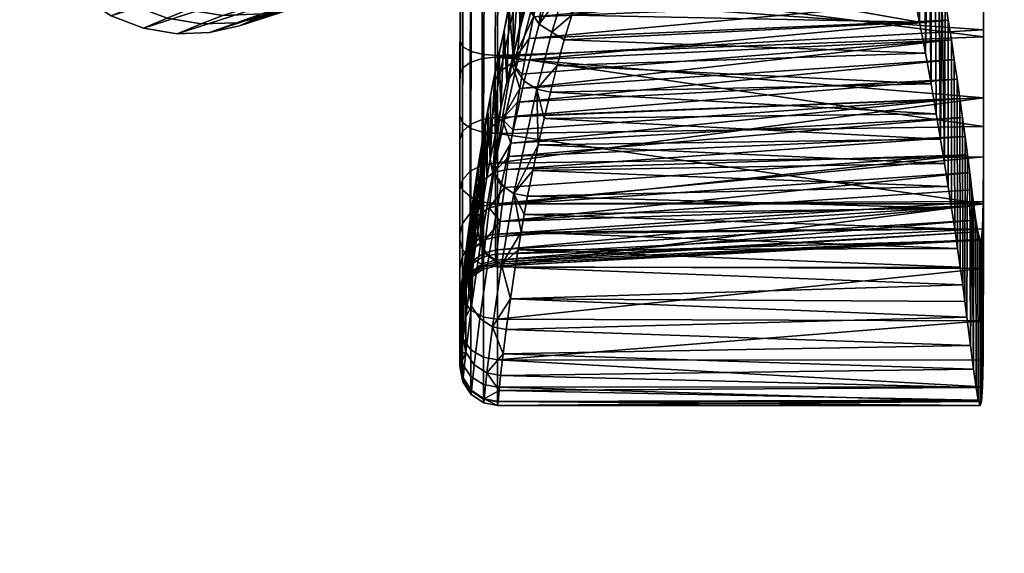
# Model space of a CAD drawing. Header units: millimetres. Extents: x -337 to 337, y -344 to 326.
# Tile 29 of 256: x -327 to -248, y -157 to -114. Entities that reach past the tile are written whole.
import ezdxf

# ---------------------------------------------------------------- set-up
doc = ezdxf.new("R2010")
doc.units = ezdxf.units.MM
doc.layers.add('podnoz', color=7, linetype='Continuous')
doc.layers.add('ram', color=7, linetype='Continuous')

msp = doc.modelspace()

# ---------------------------------------------------------------- meshes
at = {"layer": 'podnoz'}
mesh = msp.add_polyface(dxfattribs=at)
corners = [(-290.415, -91.57, 121.792), (-289.684, -94.124, 122.185), (-256.328, -83.286, 133.888), (-257.169, -80.666, 133.422), (-290.672, -89.003, 120.713), (-257.573, -78.046, 132.171), (-290.439, -86.482, 118.966), (-257.526, -75.488, 130.159), (-323.458, -102.366, 109.706), (-297.996, -104.193, 94.24), (-297.152, -110.881, 93.886), (-297.863, -108.695, 93.886), (-298.573, -106.51, 93.886), (-294.436, -110.048, 94.68), (-298.071, -99.402, 94.633), (-297.838, -101.797, 94.489), (-298.67, -97.019, 94.68), (-299.406, -111.573, 93.013), (-299.24, -108.048, 93.531), (-297.838, -101.797, 94.489), (-300.465, -100.21, 70), (-298.071, -99.402, 94.633), (-252.714, -90.298, 130.159), (-219.361, -79.83, 140.924), (-220.795, -77.642, 143.185), (-254.255, -88.258, 132.171), (-250.869, -91.963, 127.41), (-217.68, -81.644, 137.832), (-248.746, -93.191, 123.948), (-215.779, -83.019, 133.938), (-246.371, -93.923, 119.799), (-213.682, -83.89, 129.268), (-243.768, -94.099, 114.987), (-211.416, -84.194, 123.852), (-240.962, -93.659, 109.536), (-209.006, -83.865, 117.715), (-288.775, -96.62, 121.792), (-255.468, -85.9, 133.422), (-287.473, -98.847, 120.713), (-285.803, -100.75, 118.966), (-283.79, -102.272, 116.571), (-281.458, -103.356, 113.545), (-278.833, -103.946, 109.907), (-275.939, -103.985, 105.676), (-272.801, -103.417, 100.869), (-321.852, -107.308, 109.706), (-311.032, -113.976, 99.625), (-307.905, -113.862, 95.939), (-294.436, -110.048, 94.68), (-313.87, -113.534, 102.764), (-15.524, -125.578, 154.806), (-13.923, -126.28, 161.059), (-14.396, -91.171, 169.029), (-16.054, -90.822, 162.251), (-16.533, -124.74, 147.542), (-17.095, -90.407, 154.397), (-16.865, -123.768, 139.305), (-17.432, -89.927, 145.514), (-14.946, -160.238, 146.805), (-13.389, -161.291, 152.529), (-15.943, -158.978, 140.151), (-16.299, -157.513, 132.601), (-15.34, -193.1, 132.247), (-14.347, -194.771, 138.281), (-15.735, -191.157, 125.404), (-14.742, -227.086, 123.852), (-13.753, -229.147, 129.268), (-15.174, -224.692, 117.715), (-14.165, -260.915, 114.987), (-13.193, -263.336, 119.799), (-14.614, -258.111, 109.536), (-14.056, -291.406, 100.869), (-13.626, -294.567, 105.676)]
mesh.append_faces([[corners[k] for k in face] for face in [(0, 1, 2, 3), (4, 0, 3, 5), (6, 4, 5, 7), (8, 1, 0, 0), (9, 10, 11, 11), (11, 12, 9, 9), (9, 13, 10, 10), (14, 13, 15, 15), (9, 15, 13, 13), (13, 14, 16, 16), (17, 18, 10, 10), (18, 12, 11, 11), (10, 18, 11, 11), (19, 20, 21, 21), (22, 23, 24, 25), (26, 27, 23, 22), (28, 29, 27, 26), (30, 31, 29, 28), (32, 33, 31, 30), (34, 35, 33, 32), (36, 37, 2, 1), (38, 25, 37, 36), (39, 22, 25, 38), (40, 26, 22, 39), (41, 28, 26, 40), (42, 30, 28, 41), (43, 32, 30, 42), (44, 34, 32, 43), (45, 36, 1, 1), (43, 42, 46, 47), (47, 48, 43, 43), (43, 48, 44, 44), (42, 41, 49, 46), (50, 51, 52, 53), (54, 50, 53, 55), (56, 54, 55, 57), (58, 59, 51, 50), (60, 58, 50, 54), (61, 60, 54, 56), (62, 63, 58, 60), (64, 62, 60, 61), (65, 66, 63, 62), (67, 65, 62, 64), (68, 69, 66, 65), (70, 68, 65, 67), (71, 72, 68, 70)]])
mesh = msp.add_polyface(dxfattribs=at)
corners = [(-327.233, -103.741, 70), (-301.983, -95.537, 70), (-301.009, -97.804, 70), (-326.688, -106.147, 70), (-327.322, -101.128, 70), (-303.446, -93.371, 70), (-324.786, -105.529, 90), (-322.884, -104.911, 110), (-323.458, -102.366, 109.706), (-325.319, -100.429, 90.542), (-323.535, -99.807, 108.827), (-325.283, -103.031, 90.51), (-327.322, -101.128, 70), (-327.233, -103.741, 70), (-326.688, -106.147, 70), (-305.593, -113.492, 86.335), (-306.359, -113.737, 83.953), (-309.677, -114.815, 70), (-304.679, -113.088, 88.217), (-305.244, -112.378, 70), (-307.41, -113.841, 70), (-312.083, -115.36, 70), (-314.696, -115.449, 70), (-317.383, -115.005, 70), (-303.331, -110.439, 70), (-319.977, -114.004, 70), (-301.82, -108.104, 70), (-309.677, -114.815, 70), (-300.375, -102.823, 70), (-300.819, -105.51, 70), (-322.312, -112.493, 70), (-300.465, -100.21, 70), (-325.715, -108.414, 70), (-324.251, -110.58, 70), (-307.41, -113.841, 70), (-321.852, -107.308, 109.706), (-322.219, -109.968, 90.542), (-320.411, -109.423, 108.827), (-318.584, -111.203, 107.373), (-320.311, -111.801, 90.064), (-316.396, -112.592, 105.349), (-318.045, -113.242, 89.071), (-307.905, -113.862, 95.939), (-311.032, -113.976, 99.625), (-312.758, -114.67, 85.673), (-309.925, -114.586, 83.399), (-313.87, -113.534, 102.764), (-315.497, -114.215, 87.589), (-305.437, -113.437, 87.834), (-304.514, -113.137, 91.714), (-323.719, -107.843, 90.51), (-325.715, -108.414, 70), (-324.251, -110.58, 70), (-322.312, -112.493, 70), (-319.977, -114.004, 70), (-317.383, -115.005, 70), (-314.696, -115.449, 70), (-312.083, -115.36, 70), (-321.852, -107.308, 109.706), (-289.684, -94.124, 122.185), (-322.884, -104.911, 110), (-285.803, -100.75, 118.966), (-320.411, -109.423, 108.827), (-318.584, -111.203, 107.373), (-287.473, -98.847, 120.713)]
mesh.append_faces([[corners[k] for k in face] for face in [(0, 1, 2, 3), (4, 5, 0, 0), (6, 7, 8, 8), (9, 8, 10, 10), (11, 6, 8, 8), (8, 9, 11, 11), (9, 12, 13, 11), (14, 6, 11, 13), (15, 16, 17, 17), (18, 15, 17, 17), (19, 20, 21, 22), (22, 23, 24, 19), (23, 25, 26, 24), (21, 20, 27, 27), (28, 29, 30, 30), (31, 28, 32, 32), (32, 3, 2, 31), (29, 26, 25, 30), (28, 30, 33, 33), (33, 32, 28, 28), (18, 17, 34, 34), (6, 35, 7, 7), (36, 37, 35, 35), (38, 37, 39, 39), (40, 38, 39, 41), (42, 43, 44, 45), (43, 46, 47, 44), (48, 49, 42, 42), (48, 45, 16, 16), (42, 45, 48, 48), (46, 40, 41, 47), (50, 35, 6, 6), (35, 50, 36, 36), (36, 50, 51, 52), (41, 39, 53, 54), (39, 36, 52, 53), (37, 36, 39, 39), (14, 51, 50, 6), (44, 47, 55, 56), (47, 41, 54, 55), (45, 44, 56, 57), (45, 57, 17, 16), (58, 59, 60, 60), (61, 62, 63, 63), (64, 58, 62, 62)]])
at = {"layer": 'ram'}
mesh = msp.add_polyface(dxfattribs=at)
corners = [(-254.206, -119.475, 575.675), (-254.445, -104.556, 574.017), (-254.158, -106.19, 580.036), (-254.653, -117.004, 566.442), (-254.737, -102.952, 567.99), (-253.056, -108.229, 522.581), (-252.745, -90.913, 518.909), (-254.419, -92.277, 524.202), (-250.479, -89.989, 514.542), (-251.583, -108.539, 519.381), (-254.159, -108.313, 525.934), (-254.95, -108.654, 529.362), (-250.918, -108.802, 518.237), (-252.045, -108.398, 520.27), (-250.199, -109.164, 517.156), (-250.17, -109.762, 506.141), (-250.199, -109.164, 517.156), (-252.117, -108.186, 506.822), (-250.918, -108.802, 518.237), (-253.302, -107.419, 507.318), (-255.197, -106.411, 508.255), (-253.911, -107.253, 513.948), (-251.583, -108.539, 519.381), (-252.045, -108.398, 520.27), (-253.056, -108.229, 522.581), (-257.102, -105.651, 509.408), (-253.432, -105.869, 503.161), (-252.978, -107.28, 504.963), (-254.171, -106.567, 505.664), (-254.689, -105.224, 504.078), (-253.397, -104.095, 501.646), (-254.766, -103.53, 502.769), (-251.199, -107.337, 501.602), (-250.946, -108.802, 503.854), (-250.869, -105.506, 499.648), (-249.472, -108.868, 500.467), (-249.461, -110.27, 503.115), (-256.052, -105.655, 506.863), (-254.419, -101.712, 501.878), (-252.905, -102.189, 500.576), (-250.023, -103.53, 498.188), (-249.725, -98.665, 497.304), (-256.643, -101.225, 503.834)]
mesh.append_faces([[corners[k] for k in face] for face in [(0, 1, 2, 2), (3, 4, 1, 1), (5, 6, 7, 7), (8, 6, 9, 9), (7, 10, 5, 5), (7, 11, 10, 10), (9, 12, 8, 8), (6, 13, 9, 9), (6, 5, 13, 13), (14, 8, 12, 12), (15, 16, 17, 17), (17, 18, 19, 19), (20, 19, 21, 21), (16, 18, 17, 17), (22, 19, 18, 18), (21, 23, 24, 24), (23, 21, 22, 22), (24, 25, 21, 21), (19, 22, 21, 21), (26, 27, 28, 29), (30, 26, 29, 31), (32, 33, 27, 26), (34, 32, 26, 30), (35, 36, 33, 32), (19, 28, 27, 17), (17, 27, 33, 15), (28, 19, 20, 37), (31, 38, 39, 30), (34, 30, 39, 39), (34, 39, 40, 40), (39, 41, 40, 40), (38, 41, 39, 39), (42, 41, 38, 38)]])
mesh = msp.add_polyface(dxfattribs=at)
corners = [(-236.043, -104.835, 507.55), (-239.842, -100.546, 506.915), (-239.83, -105.908, 507.708), (-236.017, -97.117, 506.415), (-239.854, -95.183, 506.129), (-239.819, -111.27, 508.5), (-236.058, -112.553, 508.689), (-250, -107.608, 736.341), (-250, -103.275, 723.44), (-250, -97.134, 724.563), (-250, -98.66, 738.093), (-250, -115.706, 733.921), (-250, -109.306, 721.843), (-250.199, -109.164, 517.156), (-247.738, -89.556, 511.115), (-250.479, -89.989, 514.542), (-248.644, -110.268, 515.254), (-244.704, -98.323, 509.624), (-247.114, -111.977, 513.85), (-244.686, -107.163, 510.928), (-245.908, -114.246, 513.053), (-250.17, -109.762, 506.141), (-248.644, -110.268, 515.254), (-250.199, -109.164, 517.156), (-248.822, -107.116, 498.125), (-249.472, -108.868, 500.467), (-251.199, -107.337, 501.602), (-250.869, -105.506, 499.648), (-247.887, -110.71, 499.506), (-248.17, -111.927, 502.547), (-249.461, -110.27, 503.115), (-246.871, -109.174, 496.783), (-250.946, -108.802, 503.854), (-248.826, -111.195, 505.78), (-250.023, -103.53, 498.188), (-247.614, -105.211, 496.315), (-245.257, -107.484, 494.629), (-243.099, -110.268, 493.25), (-245.119, -111.634, 495.708), (-234.357, -92.862, 482.601), (-234.29, -100.615, 484.094), (-249.725, -98.665, 497.304), (-234.222, -108.752, 485.679), (-239.681, -108.902, 511.185), (-239.808, -116.633, 509.286), (-239.696, -101.537, 510.097), (-239.83, -105.908, 507.708), (-239.842, -100.546, 506.915), (-239.711, -94.172, 509.017), (-239.819, -111.27, 508.5), (-244.686, -107.163, 510.928), (-239.681, -108.902, 511.185), (-239.696, -101.537, 510.097), (-244.704, -98.323, 509.624), (-239.711, -94.172, 509.017)]
mesh.append_faces([[corners[k] for k in face] for face in [(0, 1, 2, 2), (3, 4, 1, 1), (0, 2, 5, 5), (6, 0, 5, 5), (0, 3, 1, 1), (7, 8, 9, 10), (8, 7, 11, 12), (13, 14, 15, 15), (14, 13, 16, 16), (17, 14, 18, 18), (18, 19, 17, 17), (16, 18, 14, 14), (18, 20, 19, 19), (21, 22, 23, 23), (24, 25, 26, 27), (28, 29, 30, 25), (31, 28, 25, 24), (21, 32, 30, 33), (27, 34, 35, 24), (36, 24, 35, 35), (36, 31, 24, 24), (31, 36, 37, 38), (39, 40, 41, 41), (36, 42, 37, 37), (40, 35, 41, 41), (36, 35, 40, 40), (35, 34, 41, 41), (43, 44, 45, 45), (46, 47, 48, 48), (48, 49, 46, 46), (48, 45, 49, 49), (50, 51, 52, 53), (53, 52, 54, 54)]])
mesh = msp.add_polyface(dxfattribs=at)
corners = [(-250, -109.306, 721.843), (-289.134, -107.131, 724.925), (-250, -103.275, 723.44), (-254.158, -106.19, 580.036), (-284.996, -109.203, 580.782), (-253.877, -107.837, 586.051), (-254.737, -102.952, 567.99), (-284.091, -105.648, 567.559), (-254.445, -104.556, 574.017), (-254.737, -102.952, 567.99), (-254.653, -117.004, 566.442), (-255.132, -114.511, 556.773), (-255.032, -101.389, 561.953), (-255.643, -112.055, 546.65), (-255.331, -99.876, 555.903), (-255.307, -92.335, 528.748), (-255.474, -109.169, 532.821), (-254.95, -108.654, 529.362), (-255.799, -111.265, 543.206), (-255.873, -97.174, 544.485), (-258.489, -105.273, 510.391), (-253.056, -108.229, 522.581), (-259.772, -105.045, 511.365), (-261.115, -104.912, 512.392), (-254.159, -108.313, 525.934), (-257.102, -105.651, 509.408), (-255.197, -106.411, 508.255), (-253.911, -107.253, 513.948), (-263.752, -104.911, 514.452), (-268.664, -105.478, 518.547), (-266.203, -105.126, 516.437), (-254.95, -108.654, 529.362), (-255.766, -109.8, 536.288), (-275.43, -107.013, 525.547), (-255.474, -109.169, 532.821), (-258.577, -103.875, 507.123), (-257.949, -104.985, 508.22), (-259.339, -104.66, 509.309), (-260.006, -103.611, 508.331), (-256.627, -104.435, 505.551), (-256.052, -105.655, 506.863), (-256.824, -102.886, 504.502), (-258.879, -102.448, 506.285), (-254.689, -105.224, 504.078), (-254.171, -106.567, 505.664), (-254.766, -103.53, 502.769), (-262.667, -103.437, 510.643), (-261.318, -103.474, 509.467), (-260.622, -104.474, 510.359), (-261.955, -104.384, 511.457), (-264.556, -104.452, 513.63), (-255.966, -95.819, 539.152), (-255.862, -110.508, 539.752)]
mesh.append_faces([[corners[k] for k in face] for face in [(0, 1, 2, 2), (3, 4, 5, 5), (6, 7, 8, 8), (9, 10, 11, 12), (13, 14, 11, 11), (14, 12, 11, 11), (15, 16, 17, 17), (13, 18, 19, 19), (20, 21, 22, 22), (21, 23, 22, 22), (24, 23, 21, 21), (25, 26, 27, 27), (21, 20, 25, 25), (24, 28, 23, 23), (29, 30, 31, 31), (30, 28, 24, 24), (24, 31, 30, 30), (32, 33, 34, 34), (35, 36, 37, 38), (39, 40, 36, 35), (41, 39, 35, 42), (43, 44, 40, 39), (45, 43, 39, 41), (25, 36, 40, 26), (37, 36, 20, 20), (25, 20, 36, 36), (46, 47, 48, 49), (37, 20, 22, 22), (22, 23, 49, 48), (22, 48, 37, 37), (38, 37, 48, 47), (23, 50, 49, 49), (51, 19, 18, 52)]])
mesh = msp.add_polyface(dxfattribs=at)
corners = [(-250, -115.706, 733.921), (-250, -107.608, 736.341), (-288.954, -110.721, 735.521), (-250, -129.109, 726.924), (-250, -122.892, 730.794), (-288.998, -123.468, 730.49), (-288.985, -117.193, 733.363), (-253.792, -121.868, 584.49), (-253.446, -123.922, 592.115), (-285.245, -122.254, 585.918), (-253.126, -125.87, 599.427), (-285.717, -124.357, 593.743), (-254.653, -117.004, 566.442), (-254.206, -119.475, 575.675), (-284.206, -118.014, 570.248), (-269.012, -112.055, 546.65), (-255.643, -112.055, 546.65), (-255.132, -114.511, 556.773), (-283.633, -115.945, 562.391), (-284.743, -120.134, 578.105), (-283.025, -113.951, 554.528), (-289.162, -125.828, 715.068), (-289.168, -122.182, 718.152), (-250, -120.589, 716.596), (-285.716, -112.348, 592.342), (-286.095, -114.105, 598.876), (-253.333, -111.116, 598.088), (-289.171, -117.335, 721.08), (-250, -115.142, 719.628), (-250, -109.306, 721.843), (-289.161, -112.365, 723.243), (-250.002, -125.328, 712.552), (-251.676, -122.178, 640.334), (-288.077, -125.299, 642.561), (-251.475, -123.687, 646.389), (-252.107, -119.098, 628.241), (-287.58, -122.064, 629.48), (-251.887, -120.648, 634.285), (-252.573, -115.948, 616.168), (-287.203, -119.835, 620.715), (-252.336, -117.53, 622.202), (-286.452, -115.845, 605.416), (-252.819, -114.35, 610.137), (-253.072, -112.739, 604.111), (-286.788, -117.567, 611.96), (-287.92, -124.234, 638.198), (-253.602, -109.482, 592.068), (-252.573, -115.948, 616.168), (-252.557, -129.465, 613.173), (-252.83, -127.716, 606.442), (-252.819, -114.35, 610.137), (-252.336, -117.53, 622.202), (-252.306, -131.122, 619.635), (-253.126, -125.87, 599.427), (-253.333, -111.116, 598.088), (-253.072, -112.739, 604.111), (-253.602, -109.482, 592.068), (-253.446, -123.922, 592.115), (-253.792, -121.868, 584.49), (-253.877, -107.837, 586.051), (-254.206, -119.475, 575.675), (-254.158, -106.19, 580.036), (-254.653, -117.004, 566.442), (-254.445, -104.556, 574.017), (-281.981, -111.039, 542.309), (-281.336, -110.066, 538.168), (-255.799, -111.265, 543.206)]
mesh.append_faces([[corners[k] for k in face] for face in [(0, 1, 2, 2), (3, 4, 5, 5), (0, 6, 4, 4), (7, 8, 9, 9), (10, 11, 8, 8), (12, 13, 14, 14), (15, 16, 17, 17), (12, 18, 17, 17), (7, 19, 13, 13), (17, 20, 15, 15), (21, 22, 23, 23), (24, 25, 26, 26), (23, 27, 28, 28), (29, 28, 30, 30), (23, 31, 21, 21), (32, 33, 34, 34), (35, 36, 37, 37), (38, 39, 40, 40), (41, 42, 43, 43), (44, 38, 42, 42), (37, 45, 32, 32), (46, 24, 26, 26), (47, 48, 49, 50), (51, 52, 48, 47), (53, 54, 55, 55), (56, 57, 58, 59), (57, 56, 54, 54), (59, 58, 60, 61), (50, 49, 53, 55), (53, 57, 54, 54), (62, 63, 60, 60), (64, 65, 66, 66), (64, 66, 15, 15), (15, 66, 16, 16)]])
mesh = msp.add_polyface(dxfattribs=at)
corners = [(-291.106, -116.868, 732.547), (-290.089, -117.113, 733.168), (-290.058, -110.656, 735.32), (-291.075, -110.468, 734.68), (-291.774, -116.497, 731.6), (-291.743, -110.186, 733.703), (-288.985, -117.193, 733.363), (-288.954, -110.721, 735.521), (-291.954, -109.883, 732.642), (-291.985, -116.096, 730.572), (-283.549, -111.819, 546.674), (-284.621, -115.336, 560.871), (-285.639, -114.687, 561.024), (-284.503, -111.189, 546.8), (-285.149, -110.262, 547.022), (-287.526, -118.261, 578.429), (-287.203, -115.083, 570.883), (-286.634, -113.021, 563.05), (-286.31, -113.706, 561.288), (-286.03, -111.031, 555.201), (-291.179, -117.756, 721.916), (-291.167, -112.686, 724.125), (-290.216, -112.452, 723.488), (-290.226, -117.451, 721.311), (-287.268, -111.472, 585.444), (-288.756, -118.465, 611.626), (-287.825, -117.819, 611.842), (-286.347, -110.829, 585.678), (-287.539, -111.033, 580.115), (-287.865, -112.406, 585.151), (-286.943, -110.1, 580.409), (-289.171, -117.335, 721.08), (-289.161, -112.365, 723.243), (-291.787, -113.029, 725.054), (-291.984, -113.401, 726.055), (-291.953, -107.908, 727.819), (-291.757, -107.626, 726.79), (-285.768, -110.639, 585.766), (-285.716, -112.348, 592.342), (-285.317, -110.575, 585.812), (-286.095, -114.105, 598.876), (-288.02, -112.979, 584.985), (-287.693, -111.605, 579.948), (-288.46, -115.195, 591.406), (-287.727, -112.044, 579.827), (-288.054, -113.418, 584.863), (-287.242, -110.109, 572.688), (-286.811, -108.507, 566.665), (-286.36, -106.944, 560.633), (-287.737, -117.193, 578.705), (-288.24, -119.314, 586.526)]
mesh.append_faces([[corners[k] for k in face] for face in [(0, 1, 2, 3), (4, 0, 3, 5), (6, 7, 2, 1), (8, 9, 4, 5), (10, 11, 12, 12), (13, 12, 14, 14), (15, 16, 17, 18), (19, 14, 18, 18), (19, 18, 17, 17), (14, 12, 18, 18), (20, 21, 22, 23), (24, 25, 26, 27), (28, 29, 24, 30), (31, 23, 22, 32), (33, 34, 35, 36), (37, 38, 39, 39), (27, 40, 38, 38), (27, 38, 37, 37), (27, 26, 40, 40), (41, 29, 28, 42), (29, 41, 43, 43), (42, 44, 41, 41), (41, 44, 45, 45), (45, 43, 41, 41), (46, 44, 42, 42), (47, 17, 16, 16), (17, 48, 19, 19), (46, 47, 16, 16), (49, 45, 44, 44), (50, 43, 45, 45), (46, 49, 44, 44), (46, 16, 49, 49), (8, 35, 34, 34), (9, 8, 34, 34)]])
mesh = msp.add_polyface(dxfattribs=at)
corners = [(-250, -109.306, 721.843), (-250, -115.706, 733.921), (-250, -122.892, 730.794), (-250, -115.142, 719.628), (-250, -129.109, 726.924), (-250, -120.589, 716.596), (-244.686, -107.163, 510.928), (-245.17, -116.819, 512.781), (-244.668, -116.004, 512.228), (-245.908, -114.246, 513.053), (-244.652, -124.85, 513.492), (-244.806, -119.495, 512.858), (-245.908, -114.246, 513.053), (-246.843, -114.356, 505.583), (-245.836, -117.15, 505.897), (-248.826, -111.195, 505.78), (-247.729, -112.72, 505.593), (-247.114, -111.977, 513.85), (-248.644, -110.268, 515.254), (-250.17, -109.762, 506.141), (-244.652, -124.85, 513.492), (-245.138, -121.09, 506.655), (-244.933, -125.672, 507.604), (-244.806, -119.495, 512.858), (-245.415, -119.06, 506.241), (-245.17, -116.819, 512.781), (-246.502, -112.847, 498.774), (-247.083, -113.779, 502.177), (-248.17, -111.927, 502.547), (-247.887, -110.71, 499.506), (-245.119, -111.634, 495.708), (-246.871, -109.174, 496.783), (-244.812, -116.654, 498.128), (-245.801, -117.02, 502.005), (-242.917, -116.075, 494.634), (-244.072, -119.199, 498.015), (-245.254, -119.213, 502.111), (-243.557, -121.809, 498.085), (-244.886, -121.502, 502.344), (-249.461, -110.27, 503.115), (-244.594, -126.439, 503.087), (-243.103, -127.188, 498.654), (-243.992, -126.82, 500.834)]
mesh.append_faces([[corners[k] for k in face] for face in [(0, 1, 2, 3), (3, 2, 4, 5), (6, 7, 8, 8), (9, 7, 6, 6), (10, 8, 11, 11), (7, 11, 8, 8), (12, 13, 14, 14), (15, 16, 17, 17), (16, 13, 12, 12), (18, 19, 15, 15), (20, 21, 22, 22), (23, 24, 21, 21), (21, 20, 23, 23), (14, 24, 25, 25), (25, 24, 23, 23), (14, 25, 12, 12), (18, 15, 17, 17), (12, 17, 16, 16), (26, 27, 28, 29), (30, 26, 29, 31), (32, 33, 27, 26), (34, 32, 26, 30), (35, 36, 33, 32), (37, 38, 36, 35), (15, 39, 28, 16), (16, 28, 27, 13), (14, 33, 36, 24), (13, 27, 33, 14), (38, 21, 24, 36), (21, 40, 22, 22), (38, 40, 21, 21), (37, 41, 42, 38), (42, 40, 38, 38)]])
mesh = msp.add_polyface(dxfattribs=at)
corners = [(-288.985, -117.193, 733.363), (-250, -115.706, 733.921), (-288.954, -110.721, 735.521), (-288.998, -123.468, 730.49), (-250, -122.892, 730.794), (-285.245, -122.254, 585.918), (-253.446, -123.922, 592.115), (-285.717, -124.357, 593.743), (-253.792, -121.868, 584.49), (-284.743, -120.134, 578.105), (-283.633, -115.945, 562.391), (-254.653, -117.004, 566.442), (-284.206, -118.014, 570.248), (-255.132, -114.511, 556.773), (-283.025, -113.951, 554.528), (-254.206, -119.475, 575.675), (-282.38, -112.055, 546.65), (-269.012, -112.055, 546.65), (-250, -115.142, 719.628), (-289.171, -117.335, 721.08), (-289.161, -112.365, 723.243), (-250, -120.589, 716.596), (-289.168, -122.182, 718.152), (-288.077, -125.299, 642.561), (-251.676, -122.178, 640.334), (-287.92, -124.234, 638.198), (-287.754, -123.155, 633.838), (-251.887, -120.648, 634.285), (-287.58, -122.064, 629.48), (-252.107, -119.098, 628.241), (-287.396, -120.955, 625.096), (-287.203, -119.835, 620.715), (-252.573, -115.948, 616.168), (-287.001, -118.706, 616.336), (-252.336, -117.53, 622.202), (-286.788, -117.567, 611.96), (-286.452, -115.845, 605.416), (-253.072, -112.739, 604.111), (-286.095, -114.105, 598.876), (-253.602, -109.482, 592.068), (-285.317, -110.575, 585.812), (-285.716, -112.348, 592.342), (-252.819, -114.35, 610.137), (-253.333, -111.116, 598.088), (-281.981, -111.039, 542.309), (-284.621, -115.336, 560.871), (-285.845, -119.913, 578.092), (-283.549, -111.819, 546.674), (-285.639, -114.687, 561.024), (-284.503, -111.189, 546.8), (-283.064, -110.806, 542.227), (-281.336, -110.066, 538.168), (-284.06, -110.137, 542.258)]
mesh.append_faces([[corners[k] for k in face] for face in [(0, 1, 2, 2), (3, 4, 0, 0), (5, 6, 7, 7), (8, 5, 9, 9), (10, 11, 12, 12), (13, 10, 14, 14), (15, 9, 12, 12), (14, 16, 17, 17), (18, 19, 20, 20), (21, 22, 19, 19), (23, 24, 25, 25), (26, 25, 27, 27), (28, 29, 30, 30), (31, 32, 33, 33), (31, 30, 34, 34), (28, 26, 27, 27), (33, 32, 35, 35), (36, 37, 38, 38), (39, 40, 41, 41), (36, 35, 42, 42), (29, 34, 30, 30), (37, 43, 38, 38), (16, 44, 17, 17), (45, 10, 12, 46), (45, 14, 10, 10), (47, 16, 14, 14), (48, 49, 47, 47), (47, 14, 45, 45), (44, 50, 51, 51), (16, 50, 44, 44), (50, 49, 52, 52), (50, 16, 47, 47), (50, 47, 49, 49)]])
mesh = msp.add_polyface(dxfattribs=at)
corners = [(-291.119, -123.051, 729.716), (-290.102, -123.367, 730.305), (-290.089, -117.113, 733.168), (-291.106, -116.868, 732.547), (-291.787, -122.569, 728.821), (-291.774, -116.497, 731.6), (-288.998, -123.468, 730.49), (-288.985, -117.193, 733.363), (-284.206, -118.014, 570.248), (-284.743, -120.134, 578.105), (-285.845, -119.913, 578.092), (-285.639, -114.687, 561.024), (-284.621, -115.336, 560.871), (-286.859, -119.252, 578.204), (-287.526, -118.261, 578.429), (-286.31, -113.706, 561.288), (-291.985, -116.096, 730.572), (-291.998, -122.047, 727.848), (-288.24, -119.314, 586.526), (-287.737, -117.193, 578.705), (-287.203, -115.083, 570.883), (-291.801, -118.204, 722.8), (-291.787, -113.029, 725.054), (-291.167, -112.686, 724.125), (-291.179, -117.756, 721.916), (-291.18, -122.727, 718.911), (-290.226, -117.451, 721.311), (-290.225, -122.331, 718.361), (-291.803, -123.305, 719.716), (-288.756, -118.465, 611.626), (-289.559, -122.965, 629.171), (-288.622, -122.315, 629.373), (-287.825, -117.819, 611.842), (-287.865, -112.406, 585.151), (-289.361, -119.407, 611.349), (-287.268, -111.472, 585.444), (-289.171, -117.335, 721.08), (-289.168, -122.182, 718.152), (-291.997, -118.688, 723.753), (-291.984, -113.401, 726.055), (-292, -123.929, 720.585), (-287.396, -120.955, 625.096), (-287.203, -119.835, 620.715), (-287.001, -118.706, 616.336), (-286.788, -117.567, 611.96), (-286.452, -115.845, 605.416), (-286.095, -114.105, 598.876), (-288.46, -115.195, 591.406), (-288.846, -116.956, 597.956), (-289.21, -118.701, 604.511), (-289.552, -120.427, 611.072), (-289.769, -121.57, 615.46), (-289.154, -123.499, 602.191), (-288.054, -113.418, 584.863), (-288.712, -121.418, 594.355)]
mesh.append_faces([[corners[k] for k in face] for face in [(0, 1, 2, 3), (4, 0, 3, 5), (2, 1, 6, 7), (8, 9, 10, 10), (11, 12, 10, 13), (13, 14, 15, 11), (16, 17, 4, 5), (14, 18, 19, 19), (20, 14, 19, 19), (21, 22, 23, 24), (25, 24, 26, 27), (28, 21, 24, 25), (29, 30, 31, 32), (33, 34, 29, 35), (26, 36, 37, 27), (21, 38, 39, 22), (38, 21, 28, 40), (31, 41, 42, 42), (32, 43, 44, 44), (32, 45, 46, 46), (32, 44, 45, 45), (32, 42, 43, 43), (31, 42, 32, 32), (34, 33, 47, 48), (34, 49, 50, 50), (50, 51, 34, 34), (48, 49, 34, 34), (49, 48, 52, 52), (53, 19, 18, 18), (54, 47, 18, 18), (47, 54, 48, 48), (38, 17, 16, 16), (16, 39, 38, 38)]])
mesh = msp.add_polyface(dxfattribs=at)
corners = [(-286.859, -119.252, 578.204), (-285.845, -119.913, 578.092), (-287.671, -128.276, 609.423), (-288.687, -127.617, 609.543), (-287.526, -118.261, 578.429), (-289.354, -126.625, 609.767), (-284.743, -120.134, 578.105), (-285.245, -122.254, 585.918), (-285.717, -124.357, 593.743), (-291.789, -127.975, 725.403), (-291.787, -122.569, 728.821), (-291.998, -122.047, 727.848), (-292, -127.315, 724.518), (-288.712, -121.418, 594.355), (-288.24, -119.314, 586.526), (-289.154, -123.499, 602.191), (-289.565, -125.554, 610.035), (-291.178, -126.486, 715.728), (-291.18, -122.727, 718.911), (-290.225, -122.331, 718.361), (-290.221, -126.008, 715.249), (-291.802, -127.187, 716.431), (-291.803, -123.305, 719.716), (-289.559, -122.965, 629.171), (-290.217, -127.254, 646.642), (-289.274, -126.601, 646.831), (-288.622, -122.315, 629.373), (-289.361, -119.407, 611.349), (-290.168, -123.913, 628.907), (-288.756, -118.465, 611.626), (-289.168, -122.182, 718.152), (-289.162, -125.828, 715.068), (-288.077, -125.299, 642.561), (-287.92, -124.234, 638.198), (-287.754, -123.155, 633.838), (-287.58, -122.064, 629.48), (-287.396, -120.955, 625.096), (-289.769, -121.57, 615.46), (-289.976, -122.703, 619.851), (-290.173, -123.826, 624.244), (-290.361, -124.939, 628.64), (-290.539, -126.034, 633.01), (-289.839, -127.008, 615.652), (-290.097, -128.445, 621.273), (-289.21, -118.701, 604.511), (-288.846, -116.956, 597.956), (-289.552, -120.427, 611.072), (-292, -123.929, 720.585), (-291.997, -118.688, 723.753)]
mesh.append_faces([[corners[k] for k in face] for face in [(0, 1, 2, 3), (4, 0, 3, 5), (1, 6, 7, 7), (1, 7, 8, 8), (2, 1, 8, 8), (9, 10, 11, 12), (5, 13, 14, 4), (5, 15, 13, 13), (15, 5, 16, 16), (17, 18, 19, 20), (21, 22, 18, 17), (23, 24, 25, 26), (27, 28, 23, 29), (19, 30, 31, 20), (25, 32, 33, 33), (26, 34, 35, 35), (26, 35, 36, 36), (26, 33, 34, 34), (26, 25, 33, 33), (28, 27, 37, 38), (28, 39, 40, 40), (40, 41, 28, 28), (38, 39, 28, 28), (42, 43, 38, 38), (43, 39, 38, 38), (37, 16, 42, 42), (15, 16, 44, 44), (37, 42, 38, 38), (45, 13, 15, 15), (16, 37, 46, 46), (44, 16, 46, 46), (12, 11, 47, 47), (48, 47, 11, 11)]])
mesh = msp.add_polyface(dxfattribs=at)
corners = [(-289, -134.153, 722.465), (-289, -138.37, 717.197), (-250.001, -134.307, 722.302), (-289, -141.615, 711.287), (-250.01, -138.483, 717.025), (-288.981, -145.285, 691.815), (-288.942, -144.968, 685.362), (-250.271, -145.283, 691.589), (-288.859, -144.09, 677.887), (-250.411, -144.864, 684.224), (-287.342, -132.803, 626.287), (-287.1, -131.383, 620.66), (-252.075, -132.693, 625.842), (-286.158, -126.439, 601.578), (-285.717, -124.357, 593.743), (-253.126, -125.87, 599.427), (-250, -129.109, 726.924), (-250.083, -143.798, 705.01), (-250.035, -141.644, 711.219), (-250.161, -144.973, 698.486), (-289, -143.816, 704.936), (-250.583, -143.852, 676.295), (-288.736, -142.888, 670.527), (-250.788, -142.367, 667.716), (-251.487, -136.934, 643.072), (-251.322, -138.196, 648.39), (-287.952, -136.741, 642.263), (-251.862, -134.182, 631.808), (-251.667, -135.595, 637.547), (-287.569, -134.208, 631.919), (-252.306, -131.122, 619.635), (-252.557, -129.465, 613.173), (-286.842, -129.947, 615.038), (-286.568, -128.493, 609.422), (-252.83, -127.716, 606.442), (-250.022, -128.925, 707.469), (-289.156, -129.091, 711.126), (-250.002, -125.328, 712.552), (-250.077, -131.115, 701.639), (-289.153, -131.535, 706.631), (-250.174, -132.014, 695.471), (-289.153, -133.133, 701.712), (-250.447, -131.361, 683.023), (-289.104, -133.794, 685.696), (-250.302, -131.977, 689.232), (-250.76, -129.254, 670.721), (-289.01, -132.787, 677.787), (-250.6, -130.408, 676.855), (-251.1, -126.6, 658.525), (-288.764, -130.51, 665.409), (-250.926, -127.973, 664.613), (-251.475, -123.687, 646.389), (-288.227, -126.351, 646.926), (-251.283, -125.166, 652.452), (-289.139, -134.112, 691.151), (-252.107, -119.098, 628.241), (-252.075, -132.693, 625.842), (-252.306, -131.122, 619.635), (-252.336, -117.53, 622.202), (-251.887, -120.648, 634.285), (-251.862, -134.182, 631.808)]
mesh.append_faces([[corners[k] for k in face] for face in [(0, 1, 2, 2), (1, 3, 4, 4), (5, 6, 7, 7), (6, 8, 9, 9), (10, 11, 12, 12), (13, 14, 15, 15), (4, 2, 1, 1), (16, 0, 2, 2), (17, 18, 3, 3), (7, 19, 5, 5), (17, 20, 19, 19), (21, 9, 8, 8), (21, 22, 23, 23), (7, 6, 9, 9), (4, 3, 18, 18), (24, 25, 26, 26), (27, 28, 29, 29), (24, 26, 28, 28), (12, 11, 30, 30), (10, 12, 27, 27), (31, 30, 32, 32), (33, 34, 31, 31), (15, 34, 13, 13), (35, 36, 37, 37), (38, 39, 35, 35), (40, 41, 38, 38), (42, 43, 44, 44), (45, 46, 47, 47), (48, 49, 50, 50), (51, 52, 53, 53), (40, 44, 54, 54), (55, 56, 57, 58), (59, 60, 56, 55)]])
mesh = msp.add_polyface(dxfattribs=at)
corners = [(-223.833, -121.708, 500.658), (-236.064, -127.998, 510.897), (-224.295, -138.944, 504.147), (-236.059, -135.731, 511.923), (-236.064, -127.998, 510.897), (-239.786, -128.471, 510.962), (-239.778, -134.397, 511.752), (-236.059, -135.731, 511.923), (-250, -120.589, 716.596), (-250, -129.109, 726.924), (-250.001, -134.307, 722.302), (-250.002, -125.328, 712.552), (-250.01, -138.483, 717.025), (-250.022, -128.925, 707.469), (-250.6, -130.408, 676.855), (-250.583, -143.852, 676.295), (-250.788, -142.367, 667.716), (-250.76, -129.254, 670.721), (-251.031, -140.468, 658.43), (-251.1, -126.6, 658.525), (-250.926, -127.973, 664.613), (-250.035, -141.644, 711.219), (-250.083, -143.798, 705.01), (-250.077, -131.115, 701.639), (-251.283, -125.166, 652.452), (-251.322, -138.196, 648.39), (-251.487, -136.934, 643.072), (-251.475, -123.687, 646.389), (-251.676, -122.178, 640.334), (-251.667, -135.595, 637.547), (-251.862, -134.182, 631.808), (-251.887, -120.648, 634.285), (-240.547, -127.848, 494.721), (-237.538, -125.161, 491.317), (-237.2, -128.364, 491.617), (-244.642, -131.654, 514.419), (-244.652, -124.85, 513.492), (-244.872, -138.823, 510.198), (-244.933, -125.672, 507.604), (-244.845, -146.212, 511.53), (-243.704, -147.342, 503.944), (-244.426, -146.967, 506.467), (-244.594, -126.439, 503.087), (-243.992, -126.82, 500.834), (-244.802, -146.587, 509.018), (-243.103, -127.188, 498.654), (-242.642, -147.703, 501.515), (-241.264, -148.038, 499.247), (-241.945, -127.533, 496.601), (-235.689, -148.823, 493.913), (-234.079, -127.229, 489.093), (-239.652, -123.658, 513.325), (-239.641, -131.057, 514.339), (-239.772, -140.329, 512.496), (-239.778, -134.397, 511.752), (-239.786, -128.471, 510.962), (-239.633, -138.477, 515.293), (-239.768, -145.482, 513.099), (-244.634, -138.477, 515.293), (-239.633, -138.477, 515.293), (-239.641, -131.057, 514.339), (-244.642, -131.654, 514.419), (-239.652, -123.658, 513.325), (-244.652, -124.85, 513.492)]
mesh.append_faces([[corners[k] for k in face] for face in [(0, 1, 2, 2), (2, 1, 3, 3), (4, 5, 6, 6), (4, 6, 7, 7), (8, 9, 10, 11), (12, 13, 11, 11), (14, 15, 16, 17), (18, 19, 20, 20), (16, 20, 17, 17), (13, 21, 22, 23), (24, 25, 26, 27), (28, 29, 30, 31), (27, 26, 29, 28), (19, 18, 25, 24), (12, 11, 10, 10), (12, 21, 13, 13), (32, 33, 34, 34), (35, 36, 37, 37), (38, 37, 36, 36), (37, 39, 35, 35), (40, 41, 42, 43), (41, 44, 38, 42), (43, 45, 46, 40), (44, 37, 38, 38), (47, 46, 45, 48), (49, 34, 50, 50), (33, 50, 34, 34), (51, 52, 53, 53), (54, 55, 51, 51), (54, 51, 53, 53), (56, 57, 52, 52), (58, 59, 60, 61), (61, 60, 62, 63)]])
mesh = msp.add_polyface(dxfattribs=at)
corners = [(-291.121, -128.582, 726.219), (-290.104, -128.981, 726.755), (-290.102, -123.367, 730.305), (-291.119, -123.051, 729.716), (-291.789, -127.975, 725.403), (-291.787, -122.569, 728.821), (-289, -129.107, 726.924), (-288.998, -123.468, 730.49), (-287.671, -128.276, 609.423), (-286.568, -128.493, 609.422), (-286.842, -129.947, 615.038), (-285.717, -124.357, 593.743), (-286.158, -126.439, 601.578), (-290.356, -132.343, 632.271), (-290.097, -128.445, 621.273), (-289.839, -127.008, 615.652), (-289.354, -126.625, 609.767), (-289.565, -125.554, 610.035), (-291.176, -129.862, 711.648), (-291.178, -126.486, 715.728), (-290.221, -126.008, 715.249), (-290.217, -129.301, 711.268), (-291.802, -130.684, 712.204), (-291.802, -127.187, 716.431), (-290.217, -127.254, 646.642), (-290.601, -130.093, 658.955), (-289.654, -129.436, 659.127), (-289.274, -126.601, 646.831), (-290.83, -128.209, 646.393), (-291.218, -131.055, 658.725), (-290.168, -123.913, 628.907), (-289.559, -122.965, 629.171), (-288.764, -130.51, 665.409), (-288.603, -129.185, 659.212), (-289.156, -129.091, 711.126), (-289.162, -125.828, 715.068), (-288.424, -127.796, 653.066), (-288.227, -126.351, 646.926), (-288.077, -125.299, 642.561), (-292, -127.943, 717.189), (-292, -123.929, 720.585), (-291.803, -123.305, 719.716), (-292, -131.572, 712.805), (-290.539, -126.034, 633.01), (-290.709, -127.116, 637.383), (-290.87, -128.186, 641.759), (-291.024, -129.242, 646.139), (-290.339, -129.865, 626.899), (-290.173, -123.826, 624.244), (-290.567, -131.27, 632.529), (-290.764, -132.545, 637.695), (-290.361, -124.939, 628.64), (-292, -131.982, 720.394), (-292, -127.315, 724.518)]
mesh.append_faces([[corners[k] for k in face] for face in [(0, 1, 2, 3), (4, 0, 3, 5), (6, 7, 2, 1), (8, 9, 10, 10), (8, 11, 12, 12), (8, 12, 9, 9), (13, 14, 15, 16), (16, 15, 17, 17), (18, 19, 20, 21), (22, 23, 19, 18), (24, 25, 26, 27), (28, 29, 25, 24), (30, 28, 24, 31), (32, 33, 26, 26), (34, 21, 20, 35), (26, 33, 36, 36), (27, 36, 37, 37), (27, 37, 38, 38), (26, 36, 27, 27), (23, 39, 40, 41), (22, 42, 39, 23), (28, 30, 43, 44), (44, 45, 28, 28), (28, 45, 46, 46), (47, 48, 14, 14), (49, 50, 44, 44), (43, 47, 49, 49), (47, 43, 51, 51), (50, 45, 44, 44), (49, 44, 43, 43), (51, 48, 47, 47), (39, 52, 53, 53), (40, 39, 53, 53)]])
mesh = msp.add_polyface(dxfattribs=at)
corners = [(-250, -129.109, 726.924), (-289, -129.107, 726.924), (-289, -134.153, 722.465), (-288.998, -123.468, 730.49), (-250.083, -143.798, 705.01), (-289, -141.615, 711.287), (-289, -143.816, 704.936), (-250.161, -144.973, 698.486), (-288.997, -144.985, 698.368), (-288.981, -145.285, 691.815), (-288.736, -142.888, 670.527), (-250.583, -143.852, 676.295), (-288.859, -144.09, 677.887), (-251.031, -140.468, 658.43), (-288.535, -141.132, 661.551), (-288.288, -139.179, 652.648), (-287.952, -136.741, 642.263), (-251.322, -138.196, 648.39), (-287.569, -134.208, 631.919), (-251.667, -135.595, 637.547), (-286.842, -129.947, 615.038), (-252.306, -131.122, 619.635), (-287.1, -131.383, 620.66), (-287.342, -132.803, 626.287), (-251.862, -134.182, 631.808), (-286.568, -128.493, 609.422), (-252.557, -129.465, 613.173), (-252.83, -127.716, 606.442), (-286.158, -126.439, 601.578), (-250.788, -142.367, 667.716), (-250.022, -128.925, 707.469), (-289.153, -131.535, 706.631), (-289.156, -129.091, 711.126), (-250.002, -125.328, 712.552), (-289.162, -125.828, 715.068), (-250.077, -131.115, 701.639), (-289.153, -133.133, 701.712), (-289.152, -133.948, 696.512), (-250.174, -132.014, 695.471), (-289.139, -134.112, 691.151), (-250.302, -131.977, 689.232), (-289.104, -133.794, 685.696), (-289.089, -133.633, 684.1), (-250.447, -131.361, 683.023), (-289.01, -132.787, 677.787), (-250.76, -129.254, 670.721), (-288.901, -131.725, 671.611), (-288.764, -130.51, 665.409), (-251.1, -126.6, 658.525), (-288.603, -129.185, 659.212), (-250.6, -130.408, 676.855), (-288.424, -127.796, 653.066), (-251.283, -125.166, 652.452), (-251.475, -123.687, 646.389), (-288.077, -125.299, 642.561), (-288.227, -126.351, 646.926), (-250.926, -127.973, 664.613)]
mesh.append_faces([[corners[k] for k in face] for face in [(0, 1, 2, 2), (0, 3, 1, 1), (4, 5, 6, 6), (7, 6, 8, 8), (9, 7, 8, 8), (10, 11, 12, 12), (13, 14, 15, 15), (15, 16, 17, 17), (18, 19, 16, 16), (20, 21, 22, 22), (23, 24, 18, 18), (25, 26, 20, 20), (27, 25, 28, 28), (29, 10, 14, 14), (13, 29, 14, 14), (17, 13, 15, 15), (30, 31, 32, 32), (33, 32, 34, 34), (35, 36, 31, 31), (37, 38, 39, 39), (40, 41, 39, 39), (42, 41, 43, 43), (44, 45, 46, 46), (47, 48, 49, 49), (45, 47, 46, 46), (50, 44, 42, 42), (38, 37, 36, 36), (51, 49, 52, 52), (53, 54, 55, 55), (52, 55, 51, 51), (43, 50, 42, 42), (48, 52, 49, 49), (45, 56, 47, 47)]])
mesh = msp.add_polyface(dxfattribs=at)
corners = [(-291.121, -133.517, 721.858), (-290.104, -134, 722.319), (-290.104, -128.981, 726.755), (-291.121, -128.582, 726.219), (-291.789, -132.781, 721.156), (-291.789, -127.975, 725.403), (-288.687, -127.617, 609.543), (-287.671, -128.276, 609.423), (-288.673, -133.994, 631.928), (-289.689, -133.336, 632.052), (-289.354, -126.625, 609.767), (-290.356, -132.343, 632.271), (-289, -134.153, 722.465), (-289, -129.107, 726.924), (-286.842, -129.947, 615.038), (-287.1, -131.383, 620.66), (-287.342, -132.803, 626.287), (-292, -127.315, 724.518), (-292, -131.982, 720.394), (-290.764, -132.545, 637.695), (-290.567, -131.27, 632.529), (-290.339, -129.865, 626.899), (-290.097, -128.445, 621.273), (-291.175, -132.39, 706.995), (-291.176, -129.862, 711.648), (-290.217, -129.301, 711.268), (-290.214, -131.767, 706.73), (-291.801, -133.304, 707.385), (-291.802, -130.684, 712.204), (-291.175, -134.038, 701.924), (-290.214, -133.38, 701.77), (-290.906, -132.641, 671.401), (-291.02, -133.707, 677.611), (-290.066, -133.039, 677.731), (-289.955, -131.977, 671.543), (-290.601, -130.093, 658.955), (-289.654, -129.436, 659.127), (-291.218, -131.055, 658.725), (-291.526, -133.613, 671.208), (-288.764, -130.51, 665.409), (-288.901, -131.725, 671.611), (-289.01, -132.787, 677.787), (-289.153, -131.535, 706.631), (-289.156, -129.091, 711.126), (-289.153, -133.133, 701.712), (-292, -131.572, 712.805), (-292, -134.291, 707.805), (-291.412, -132.094, 658.49), (-291.579, -133.432, 664.738), (-290.83, -128.209, 646.393), (-291.024, -129.242, 646.139), (-291.227, -130.695, 652.308), (-290.95, -133.803, 642.866), (-290.87, -128.186, 641.759), (-292, -135.874, 715.532), (-292, -127.943, 717.189), (-291.287, -136.237, 653.229), (-291.125, -135.035, 648.043)]
mesh.append_faces([[corners[k] for k in face] for face in [(0, 1, 2, 3), (4, 0, 3, 5), (6, 7, 8, 9), (10, 6, 9, 11), (12, 13, 2, 1), (7, 14, 15, 15), (8, 15, 16, 16), (7, 15, 8, 8), (4, 5, 17, 18), (11, 19, 20, 20), (11, 21, 22, 22), (21, 11, 20, 20), (23, 24, 25, 26), (27, 28, 24, 23), (29, 23, 26, 30), (31, 32, 33, 34), (35, 31, 34, 36), (37, 38, 31, 35), (39, 34, 40, 40), (41, 40, 34, 33), (42, 26, 25, 43), (44, 30, 26, 42), (34, 39, 36, 36), (45, 28, 27, 46), (38, 37, 47, 48), (37, 49, 50, 51), (37, 51, 47, 47), (19, 52, 53, 53), (52, 50, 53, 53), (45, 54, 18, 18), (45, 18, 55, 55), (51, 56, 47, 47), (51, 50, 57, 57)]])
mesh = msp.add_polyface(dxfattribs=at)
corners = [(-236.027, -151.232, 513.715), (-224.858, -156.36, 507.267), (-224.295, -138.944, 504.147), (-236.048, -143.475, 512.869), (-236.059, -135.731, 511.923), (-236.059, -135.731, 511.923), (-239.778, -134.397, 511.752), (-239.772, -140.329, 512.496), (-236.027, -151.232, 513.715), (-239.768, -145.482, 513.099), (-239.767, -150.641, 513.654), (-239.769, -155.806, 514.156), (-236.048, -143.475, 512.869), (-250.077, -131.115, 701.639), (-250.083, -143.798, 705.01), (-250.161, -144.973, 698.486), (-250.174, -132.014, 695.471), (-250.302, -131.977, 689.232), (-250.271, -145.283, 691.589), (-250.411, -144.864, 684.224), (-250.447, -131.361, 683.023), (-250.583, -143.852, 676.295), (-250.6, -130.408, 676.855), (-251.031, -140.468, 658.43), (-250.926, -127.973, 664.613), (-250.788, -142.367, 667.716), (-244.824, -153.742, 512.766), (-244.63, -153.411, 516.946), (-244.63, -145.927, 516.168), (-244.642, -131.654, 514.419), (-244.845, -146.212, 511.53), (-244.634, -138.477, 515.293), (-244.802, -146.587, 509.018), (-244.872, -138.823, 510.198), (-244.756, -161.618, 511.171), (-239.608, -148.341, 497.197), (-241.264, -148.038, 499.247), (-241.945, -127.533, 496.601), (-240.547, -127.848, 494.721), (-237.2, -128.364, 491.617), (-237.73, -148.604, 495.41), (-235.689, -148.823, 493.913), (-234.627, -163.509, 495.254), (-234.079, -127.229, 489.093), (-217.997, -128.175, 477.76), (-217.749, -145.733, 481.894), (-239.629, -153.411, 516.946), (-239.774, -160.976, 514.597), (-239.628, -145.927, 516.168), (-239.767, -150.641, 513.654), (-239.633, -138.477, 515.293), (-239.768, -145.482, 513.099), (-239.641, -131.057, 514.339), (-239.772, -140.329, 512.496), (-239.769, -155.806, 514.156), (-244.63, -153.411, 516.946), (-239.629, -153.411, 516.946), (-239.628, -145.927, 516.168), (-244.63, -145.927, 516.168), (-239.633, -138.477, 515.293), (-244.634, -138.477, 515.293)]
mesh.append_faces([[corners[k] for k in face] for face in [(0, 1, 2, 2), (3, 0, 2, 2), (3, 2, 4, 4), (5, 6, 7, 7), (8, 9, 10, 10), (8, 10, 11, 11), (12, 7, 9, 9), (12, 5, 7, 7), (12, 9, 8, 8), (13, 14, 15, 16), (17, 18, 19, 20), (16, 15, 18, 17), (20, 19, 21, 22), (23, 24, 25, 25), (26, 27, 28, 28), (29, 30, 31, 31), (30, 26, 28, 28), (28, 31, 30, 30), (32, 26, 30, 30), (32, 30, 33, 33), (32, 34, 26, 26), (35, 36, 37, 38), (38, 39, 40, 35), (41, 40, 39, 39), (42, 43, 44, 45), (42, 41, 43, 43), (46, 47, 48, 48), (49, 50, 48, 48), (51, 50, 49, 49), (52, 51, 53, 53), (54, 49, 48, 48), (55, 56, 57, 58), (58, 57, 59, 60)]])
mesh = msp.add_polyface(dxfattribs=at)
corners = [(-291.789, -136.792, 716.145), (-291.121, -137.638, 716.709), (-291.121, -133.517, 721.858), (-291.789, -132.781, 721.156), (-290.356, -132.343, 632.271), (-289.689, -133.336, 632.052), (-290.408, -138.309, 652.783), (-291.076, -137.314, 652.989), (-288.673, -133.994, 631.928), (-287.342, -132.803, 626.287), (-287.569, -134.208, 631.919), (-292, -131.982, 720.394), (-292, -135.874, 715.532), (-290.95, -133.803, 642.866), (-291.125, -135.035, 648.043), (-290.764, -132.545, 637.695), (-291.802, -135.006, 702.151), (-291.801, -133.304, 707.385), (-291.175, -132.39, 706.995), (-291.175, -134.038, 701.924), (-291.173, -134.876, 696.59), (-290.214, -133.38, 701.77), (-290.213, -134.201, 696.533), (-291.799, -135.865, 696.675), (-291.157, -135.044, 691.123), (-290.199, -134.367, 691.141), (-291.119, -134.723, 685.591), (-290.163, -134.048, 685.662), (-291.743, -135.71, 685.494), (-291.782, -136.037, 691.101), (-291.103, -134.56, 683.977), (-290.147, -133.887, 684.061), (-291.727, -135.546, 683.863), (-291.02, -133.707, 677.611), (-290.066, -133.039, 677.731), (-291.642, -134.686, 677.449), (-291.526, -133.613, 671.208), (-290.906, -132.641, 671.401), (-289.089, -133.633, 684.1), (-289.01, -132.787, 677.787), (-289.104, -133.794, 685.696), (-289.153, -133.133, 701.712), (-289.152, -133.948, 696.512), (-289.139, -134.112, 691.151), (-292, -136.051, 702.396), (-292, -134.291, 707.805), (-291.722, -134.663, 671.01), (-291.838, -135.742, 677.281), (-291.579, -133.432, 664.738), (-291.024, -129.242, 646.139), (-291.287, -136.237, 653.229), (-291.534, -138.183, 662.092), (-291.412, -132.094, 658.49), (-291.227, -130.695, 652.308), (-291.735, -139.928, 671.001), (-292, -138.872, 710.072), (-292, -131.572, 712.805)]
mesh.append_faces([[corners[k] for k in face] for face in [(0, 1, 2, 3), (4, 5, 6, 7), (8, 9, 10, 10), (11, 12, 0, 3), (13, 7, 14, 14), (7, 13, 15, 4), (16, 17, 18, 19), (20, 19, 21, 22), (23, 16, 19, 20), (24, 20, 22, 25), (26, 24, 25, 27), (28, 29, 24, 26), (30, 26, 27, 31), (32, 28, 26, 30), (33, 30, 31, 34), (35, 32, 30, 33), (36, 35, 33, 37), (34, 38, 39, 39), (38, 31, 27, 40), (21, 41, 42, 22), (43, 25, 22, 42), (43, 27, 25, 25), (43, 40, 27, 27), (31, 38, 34, 34), (16, 44, 45, 17), (35, 36, 46, 47), (36, 48, 46, 46), (14, 49, 13, 13), (50, 51, 52, 52), (14, 50, 53, 53), (51, 48, 52, 52), (54, 46, 48, 48), (45, 55, 56, 56)]])
mesh = msp.add_polyface(dxfattribs=at)
corners = [(-291.121, -137.638, 716.709), (-290.104, -138.194, 717.08), (-290.104, -134, 722.319), (-291.121, -133.517, 721.858), (-291.121, -140.811, 710.931), (-290.104, -141.422, 711.202), (-291.789, -139.881, 710.519), (-291.789, -136.792, 716.145), (-291.076, -137.314, 652.989), (-290.408, -138.309, 652.783), (-290.856, -142.017, 670.642), (-291.524, -141.015, 670.809), (-289.689, -133.336, 632.052), (-288.673, -133.994, 631.928), (-289.392, -138.967, 652.663), (-289, -138.37, 717.197), (-289, -134.153, 722.465), (-287.952, -136.741, 642.263), (-288.288, -139.179, 652.648), (-287.569, -134.208, 631.919), (-292, -135.874, 715.532), (-292, -138.872, 710.072), (-291.534, -138.183, 662.092), (-291.287, -136.237, 653.229), (-291.125, -135.035, 648.043), (-291.782, -136.037, 691.101), (-291.799, -135.865, 696.675), (-291.173, -134.876, 696.59), (-291.157, -135.044, 691.123), (-292, -136.051, 702.396), (-291.802, -135.006, 702.151), (-291.997, -136.934, 696.768), (-291.979, -137.109, 691.079), (-291.743, -135.71, 685.494), (-291.94, -136.777, 685.393), (-291.642, -134.686, 677.449), (-291.923, -136.61, 683.745), (-291.727, -135.546, 683.863), (-291.838, -135.742, 677.281), (-291.735, -139.928, 671.001), (-291.859, -141.118, 678.274), (-291.941, -141.979, 685.593), (-291.722, -134.663, 671.01), (-291.579, -133.432, 664.738), (-291.981, -142.286, 691.824), (-291.997, -142.002, 698.051), (-292, -140.911, 704.188), (-292, -131.572, 712.805), (-292, -134.291, 707.805)]
mesh.append_faces([[corners[k] for k in face] for face in [(0, 1, 2, 3), (4, 5, 1, 0), (6, 4, 0, 7), (8, 9, 10, 11), (12, 13, 14, 9), (15, 16, 2, 1), (14, 17, 18, 18), (13, 19, 17, 17), (14, 13, 17, 17), (20, 21, 6, 7), (22, 23, 8, 8), (8, 11, 22, 22), (23, 24, 8, 8), (25, 26, 27, 28), (29, 30, 26, 31), (25, 32, 31, 26), (33, 34, 32, 25), (35, 36, 37, 37), (37, 36, 34, 33), (38, 36, 35, 35), (39, 40, 38, 38), (34, 36, 41, 41), (42, 39, 38, 38), (38, 40, 36, 36), (39, 43, 22, 22), (44, 45, 31, 31), (45, 46, 29, 29), (31, 45, 29, 29), (47, 21, 20, 20), (46, 21, 48, 48), (48, 29, 46, 46), (32, 44, 31, 31), (32, 34, 41, 41)]])
mesh = msp.add_polyface(dxfattribs=at)
corners = [(-291.121, -142.965, 704.717), (-290.104, -143.612, 704.883), (-290.104, -141.422, 711.202), (-291.121, -140.811, 710.931), (-291.789, -141.98, 704.463), (-291.789, -139.881, 710.519), (-291.119, -144.112, 698.274), (-290.102, -144.776, 698.345), (-291.787, -143.1, 698.167), (-291.102, -144.407, 691.812), (-290.085, -145.074, 691.811), (-291.77, -143.39, 691.817), (-291.062, -144.092, 685.419), (-290.045, -144.757, 685.371), (-291.73, -143.079, 685.5), (-290.856, -142.017, 670.642), (-289.839, -142.677, 670.543), (-291.524, -141.015, 670.809), (-290.408, -138.309, 652.783), (-289.392, -138.967, 652.663), (-288.942, -144.968, 685.362), (-288.981, -145.285, 691.815), (-288.997, -144.985, 698.368), (-289, -143.816, 704.936), (-288.859, -144.09, 677.887), (-290.104, -138.194, 717.08), (-289, -141.615, 711.287), (-289, -138.37, 717.197), (-288.736, -142.888, 670.527), (-288.535, -141.132, 661.551), (-288.288, -139.179, 652.648), (-292, -140.911, 704.188), (-291.997, -142.002, 698.051), (-292, -138.872, 710.072), (-291.981, -142.286, 691.824), (-291.941, -141.979, 685.593), (-291.859, -141.118, 678.274), (-291.735, -139.928, 671.001), (-291.534, -138.183, 662.092), (-291.923, -136.61, 683.745), (-291.979, -137.109, 691.079)]
mesh.append_faces([[corners[k] for k in face] for face in [(0, 1, 2, 3), (4, 0, 3, 5), (6, 7, 1, 0), (8, 6, 0, 4), (9, 10, 7, 6), (11, 9, 6, 8), (12, 13, 10, 9), (14, 12, 9, 11), (15, 16, 13, 12), (17, 15, 12, 14), (18, 19, 16, 15), (13, 20, 21, 21), (22, 23, 1, 7), (21, 22, 7, 10), (21, 10, 13, 13), (13, 24, 20, 20), (25, 2, 26, 27), (2, 1, 23, 26), (16, 28, 24, 24), (16, 29, 28, 28), (19, 30, 29, 29), (16, 19, 29, 29), (13, 16, 24, 24), (31, 32, 8, 4), (33, 31, 4, 5), (11, 8, 32, 34), (34, 35, 14, 11), (35, 17, 14, 14), (36, 17, 35, 35), (17, 36, 37, 37), (38, 17, 37, 37), (35, 39, 36, 36), (40, 35, 34, 34)]])

doc.saveas('drawing.dxf')
